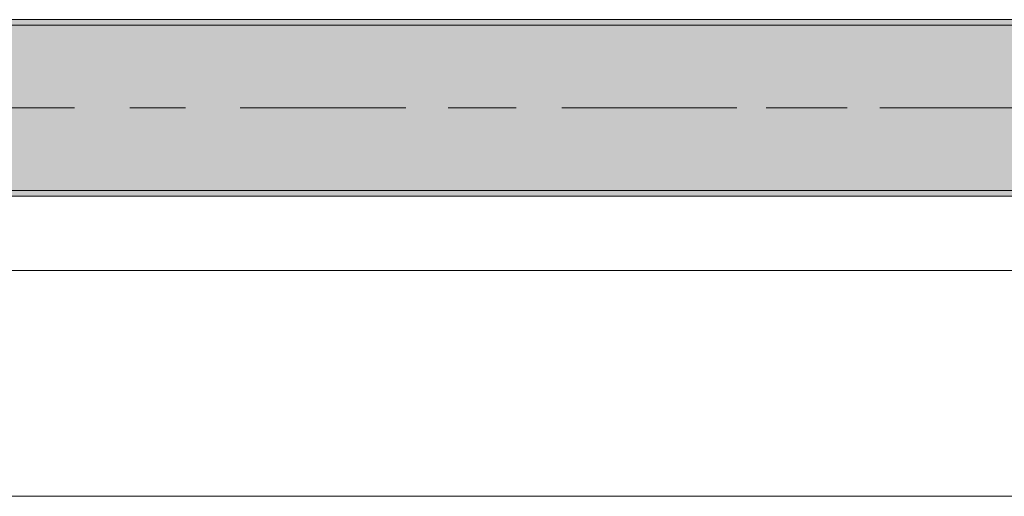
# Model space of a CAD drawing. Header units: metres. Extents: x -3.6 to 65.4, y -11 to 16.8.
# Tile 130 of 178: x 37.18 to 38.965, y -0.155 to 0.71. Entities that reach past the tile are written whole.
import ezdxf

# ---------------------------------------------------------------- set-up
doc = ezdxf.new("R2010")
doc.units = ezdxf.units.M
doc.header["$MEASUREMENT"] = 0
doc.linetypes.add('Achse', pattern=[0.2, 0.1, -0.05, 0, -0.05])
doc.linetypes.add('Strichlinie doppelt', pattern=[0.546806, 0.264583, -0.105833, 0.070556, -0.105833])
for name, color, linetype in [('451 - Universal.Achsen Raster', 7, 'Continuous'), ('604 - Struktur.Wand Aussen', 7, 'Continuous'), ('608 - Struktur.Träger', 7, 'Continuous')]:
    doc.layers.add(name, color=color, linetype=linetype)
pattern_1 = [(45, (0, 0), (-0.01767767, 0.01767767), [0, -0.025])]

msp = doc.modelspace()

# ---------------------------------------------------------------- hatches: boundary and pattern name
at = {"layer": '608 - Struktur.Träger', "linetype": 'Continuous', "lineweight": 0, "true_color": 0x000000}
h = msp.add_hatch(dxfattribs=at)
h.set_pattern_fill('Beton__Stahlbeton_0001', color=18, style=0, pattern_type=2)
h.set_pattern_definition([(45, (0, 0), (-0.08485281, 0.08485281), []), (45, (-0.04243, 0.04243), (-0.08485281, 0.08485281), [0.09, -0.03])])
h.paths.add_polyline_path([(0.69, 0.7), (0.38, 0.7), (0.38, 0.4), (0.69, 0.4), (3.97, 0.4), (4.29, 0.4), (7.57, 0.4), (7.89, 0.4), (11.17, 0.4), (11.49, 0.4), (14.77, 0.4), (15.09, 0.4), (18.37, 0.4), (18.69, 0.4), (21.97, 0.4), (22.29, 0.4), (25.57, 0.4), (25.89, 0.4), (29.17, 0.4), (29.49, 0.4), (32.77, 0.4), (33.09, 0.4), (36.37, 0.4), (36.69, 0.4), (39.97, 0.4), (40.29, 0.4), (43.57, 0.4), (43.89, 0.4), (47.17, 0.4), (47.49, 0.4), (50.77, 0.4), (51.09, 0.4), (54.37, 0.4), (54.69, 0.4), (57.97, 0.4), (58.29, 0.4), (61.57, 0.4), (61.88, 0.4), (61.88, 0.7), (61.57, 0.7), (58.29, 0.7), (57.97, 0.7), (54.69, 0.7), (54.37, 0.7), (51.09, 0.7), (50.77, 0.7), (47.49, 0.7), (47.17, 0.7), (43.89, 0.7), (43.57, 0.7), (40.29, 0.7), (39.9, 0.7), (36.69, 0.7), (36.37, 0.7), (33.09, 0.7), (32.77, 0.7), (29.49, 0.7), (29.17, 0.7), (25.89, 0.7), (25.57, 0.7), (22.29, 0.7), (21.97, 0.7), (18.69, 0.7), (18.37, 0.7), (15.09, 0.7), (14.77, 0.7), (11.49, 0.7), (11.17, 0.7), (7.89, 0.7), (7.57, 0.7), (4.29, 0.7), (3.97, 0.7)])
h = msp.add_hatch(dxfattribs=at)
h.set_pattern_fill('Gips_0001', color=18, style=0, pattern_type=2)
h.set_pattern_definition(pattern_1)
h.paths.add_polyline_path([(36.69, 0.7), (39.9, 0.7), (39.9, 0.71), (36.69, 0.71)])
h = msp.add_hatch(dxfattribs=at)
h.set_pattern_fill('Gips_0001', color=18, style=0, pattern_type=2)
h.set_pattern_definition(pattern_1)
h.paths.add_polyline_path([(36.69, 0.4), (36.69, 0.39), (39.97, 0.39), (39.97, 0.4)])

# ---------------------------------------------------------------- linework, layer by layer
at = {"layer": '451 - Universal.Achsen Raster', "color": 160, "linetype": 'Strichlinie doppelt', "lineweight": 9, "true_color": 0x3232ff}
msp.add_line((64.935, 0.55), (-3.175, 0.55), dxfattribs=at)
at = {"layer": '604 - Struktur.Wand Aussen', "color": 7, "linetype": 'Continuous', "lineweight": 13}
for p, q in [((39.54, 0.255), (37.14, 0.255)), ((37.14, -0.155), (39.54, -0.155))]:
    msp.add_line(p, q, dxfattribs=at)
at = {"layer": '608 - Struktur.Träger', "color": 7, "linetype": 'Continuous', "lineweight": 13}
for p, q in [((0.38, 0.71), (61.88, 0.71)), ((39.9, 0.7), (36.69, 0.7)), ((0.38, 0.39), (61.88, 0.39))]:
    msp.add_line(p, q, dxfattribs=at)
at = {"layer": '608 - Struktur.Träger', "color": 7, "linetype": 'Continuous', "lineweight": 5}
for p, q in [((39.9, 0.71), (36.69, 0.71)), ((39.97, 0.39), (36.69, 0.39))]:
    msp.add_line(p, q, dxfattribs=at)
at = {"layer": '608 - Struktur.Träger', "color": 7, "linetype": 'Achse', "lineweight": 9}
msp.add_line((0.38, 0.55), (61.88, 0.55), dxfattribs=at)
at = {"layer": '608 - Struktur.Träger', "color": 7, "linetype": 'Continuous', "lineweight": 13, "flags": 128}
msp.add_lwpolyline([(61.88, 0.4), (61.57, 0.4), (58.29, 0.4), (57.97, 0.4), (54.69, 0.4), (54.37, 0.4), (51.09, 0.4), (50.77, 0.4), (47.49, 0.4), (47.17, 0.4), (43.89, 0.4), (43.57, 0.4), (40.29, 0.4), (39.97, 0.4), (36.69, 0.4), (36.37, 0.4), (33.09, 0.4), (32.77, 0.4), (29.49, 0.4)], dxfattribs=at)

doc.saveas('drawing.dxf')
